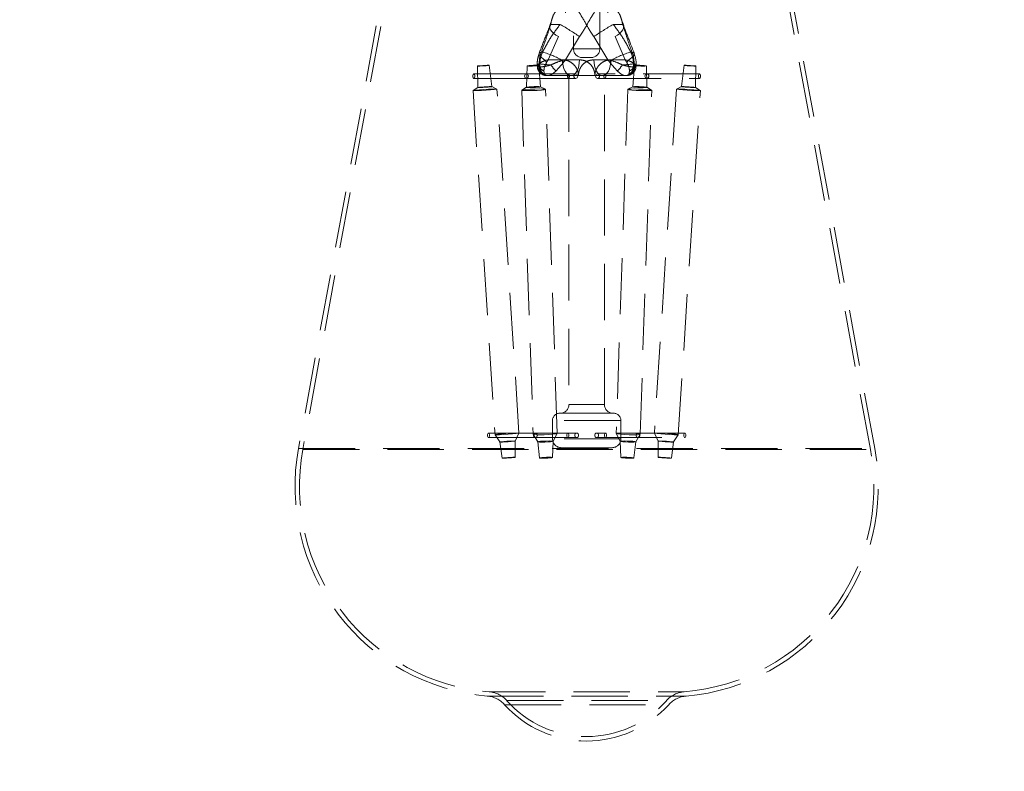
# Model space of a CAD drawing. Header units: millimetres. Extents: x 624 to 866, y 309 to 728.
# Tile 2 of 41: x 646 to 668, y 337 to 354. Entities that reach past the tile are written whole.
import ezdxf

# ---------------------------------------------------------------- set-up
doc = ezdxf.new("R2010")
doc.units = ezdxf.units.MM
doc.linetypes.add('HIDDEN', pattern=[1.905, 1.27, -0.635])
doc.styles.add('SLDTEXTSTYLE0', font='TXT', dxfattribs={"width": 0.75})
doc.dimstyles.new('SLDDIMSTYLE0', dxfattribs={"dimtxt": 3.5, "dimasz": 3.556, "dimexe": 0, "dimexo": 0.0625, "dimgap": 0.875, "dimtad": 1, "dimdec": 0, "dimlfac": 5, "dimrnd": 1e-09, "dimzin": 12, "dimdsep": 46, "dimtxsty": 'SLDTEXTSTYLE0', "dimblk1": 'CLOSED', "dimblk2": 'CLOSED', "dimsah": 1, "dimcen": 0.09, "dimadec": 0, "dimazin": 3, "dimtfac": 1, "dimtdec": 0, "dimtofl": 0, "dimtmove": 0, "dimatfit": 3, "dimldrblk": 'CLOSED', "dimfxl": 0, "dimfrac": 2, "dimtolj": 1, "dimtzin": 12, "dimarcsym": 0})

# ---------------------------------------------------------------- blocks, each defined once
blk = doc.blocks.new('_Closed')
at = {"color": 0, "linetype": 'ByBlock', "lineweight": -2}
for p, q in [((-1, 0.166667), (0, 0)), ((-1, 0.166667), (-1, -0.166667)), ((0, 0), (-1, -0.166667)), ((0, 0), (-1, 0))]:
    blk.add_line(p, q, dxfattribs=at)
blk = doc.blocks.new('_D')
at = {"color": 7, "linetype": 'Continuous', "lineweight": 0}
for p, q in [((665.549, 582.799), (712.89, 582.799)), ((711.89, 582.799), (711.89, 309.161)), ((676.049, 309.161), (712.89, 309.161))]:
    blk.add_line(p, q, dxfattribs=at)
at = {"color": 7, "linetype": 'Continuous', "lineweight": 18, "xscale": 3.556, "yscale": 3.556}
for p, rotation in [((711.89, 582.799, 1.409), 90.00000000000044), ((711.89, 309.161, 1.409), 270.0000000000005)]:
    blk.add_blockref('_Closed', p, dxfattribs=dict(at, rotation=rotation))
at = {"color": 7, "linetype": 'Continuous', "lineweight": 18, "insert": (707.378, 446.948), "char_height": 3.5, "attachment_point": 1, "rotation": 90, "style": 'SLDTEXTSTYLE0'}
blk.add_mtext('1368', dxfattribs=at)

msp = doc.modelspace()

# ---------------------------------------------------------------- linework, layer by layer
at = {"color": 7, "linetype": 'HIDDEN', "lineweight": 18}
for p, q in [((658.753, 361.233), (658.753, 353.323)), ((659.345, 353.323), (659.345, 361.233)), ((655.337, 359.462), (652.549, 344.297)), ((655.436, 359.444), (652.647, 344.279)), ((665.45, 344.279), (662.662, 359.444)), ((665.549, 344.297), (662.76, 359.462)), ((658.259, 353.978), (658.216, 353.848)), ((658.238, 353.874), (658.451, 353.874)), ((659.86, 353.874), (659.647, 353.874)), ((659.884, 353.85), (659.837, 353.98)), ((658.41, 353.597), (658.183, 353.074)), ((658.574, 353.074), (658.889, 353.597)), ((659.523, 353.074), (659.209, 353.597)), ((659.688, 353.597), (659.914, 353.074)), ((658.027, 353.25), (658.054, 353.25)), ((659.343, 353.323), (658.754, 353.323)), ((660.071, 353.25), (660.043, 353.25)), ((656.588, 352.933), (656.593, 352.449)), ((656.908, 352.47), (656.851, 352.95)), ((657.703, 352.937), (657.693, 352.454)), ((658.009, 352.465), (657.967, 352.946)), ((657.979, 352.918), (657.976, 352.983)), ((657.976, 352.983), (657.993, 352.983)), ((657.993, 352.983), (657.99, 352.918)), ((658.183, 353.074), (658.499, 353.074)), ((658.89, 353.074), (658.574, 353.074)), ((659.134, 353.123), (658.953, 353.123)), ((659.145, 353.123), (659.134, 353.123)), ((659.207, 353.074), (659.523, 353.074)), ((659.914, 353.074), (659.598, 353.074)), ((660.131, 352.946), (660.089, 352.465)), ((660.104, 352.983), (660.108, 352.918)), ((660.121, 352.983), (660.104, 352.983)), ((660.118, 352.918), (660.121, 352.983)), ((660.166, 352.929), (660.167, 352.968)), ((660.405, 352.454), (660.395, 352.937)), ((661.246, 352.95), (661.19, 352.47)), ((661.505, 352.449), (661.51, 352.933)), ((657.691, 352.756), (656.504, 352.756)), ((658.803, 352.756), (657.691, 352.756)), ((657.979, 352.918), (657.966, 352.917)), ((657.979, 352.918), (657.99, 352.918)), ((657.99, 352.918), (658.006, 352.917)), ((658.649, 352.718), (658.151, 352.718)), ((658.864, 352.718), (658.649, 352.718)), ((658.649, 352.718), (658.649, 345.295)), ((659.391, 352.718), (658.864, 352.718)), ((659.459, 352.756), (659.295, 352.756)), ((659.923, 352.718), (659.391, 352.718)), ((659.449, 345.295), (659.449, 352.718)), ((661.594, 352.756), (659.459, 352.756)), ((659.931, 352.718), (659.923, 352.718)), ((659.94, 352.718), (659.931, 352.718)), ((659.947, 352.718), (659.94, 352.718)), ((660.092, 352.917), (660.108, 352.918)), ((660.118, 352.918), (660.108, 352.918)), ((660.118, 352.918), (660.131, 352.917)), ((656.504, 352.656), (657.691, 352.656)), ((657.691, 352.656), (658.803, 352.656)), ((659.295, 352.656), (659.459, 352.656)), ((659.459, 352.656), (661.594, 352.656)), ((656.593, 352.45), (656.485, 352.381)), ((656.485, 352.38), (656.982, 344.612)), ((657.023, 352.415), (656.908, 352.47)), ((657.522, 344.647), (657.024, 352.415)), ((657.583, 352.388), (657.842, 344.621)), ((657.694, 352.455), (657.585, 352.39)), ((658.121, 352.408), (658.008, 352.466)), ((658.383, 344.639), (658.123, 352.406)), ((659.975, 352.406), (659.715, 344.639)), ((660.09, 352.466), (659.977, 352.408)), ((660.255, 344.621), (660.515, 352.388)), ((660.513, 352.39), (660.404, 352.455)), ((661.074, 352.415), (660.576, 344.647)), ((661.19, 352.47), (661.074, 352.415)), ((661.115, 344.612), (661.613, 352.38)), ((661.612, 352.381), (661.505, 352.45)), ((659.447, 345.295), (658.65, 345.295)), ((658.278, 344.935), (658.278, 344.518)), ((659.812, 344.935), (658.286, 344.935)), ((659.591, 345.095), (658.438, 345.095)), ((659.66, 345.095), (659.591, 345.095)), ((659.82, 344.518), (659.82, 344.935)), ((657.892, 344.647), (656.834, 344.647)), ((656.834, 344.547), (657.892, 344.547)), ((656.982, 344.612), (657.089, 344.447)), ((657.437, 344.469), (657.522, 344.647)), ((657.842, 344.62), (657.944, 344.452)), ((658.823, 344.647), (657.892, 344.647)), ((657.892, 344.547), (658.823, 344.547)), ((659.812, 344.518), (658.286, 344.518)), ((658.292, 344.463), (658.382, 344.638)), ((659.476, 344.647), (659.274, 344.647)), ((659.274, 344.547), (659.476, 344.547)), ((661.264, 344.647), (659.476, 344.647)), ((659.476, 344.547), (661.264, 344.547)), ((659.715, 344.638), (659.805, 344.463)), ((660.154, 344.452), (660.255, 344.62)), ((660.576, 344.647), (660.66, 344.469)), ((661.009, 344.447), (661.115, 344.612)), ((652.555, 344.297), (665.543, 344.297)), ((652.653, 344.279), (665.445, 344.279)), ((657.089, 344.447), (657.139, 344.082)), ((657.434, 344.101), (657.437, 344.469)), ((657.944, 344.452), (657.982, 344.087)), ((658.278, 344.096), (658.293, 344.464)), ((659.555, 344.318), (658.478, 344.318)), ((659.62, 344.318), (659.555, 344.318)), ((659.805, 344.464), (659.819, 344.096)), ((660.115, 344.087), (660.154, 344.452)), ((660.66, 344.469), (660.663, 344.101)), ((660.959, 344.082), (661.009, 344.447)), ((656.805, 338.712), (661.286, 338.712)), ((656.848, 338.809), (661.243, 338.809)), ((657.204, 338.517), (660.893, 338.517)), ((657.256, 338.608), (660.847, 338.608))]:
    msp.add_line(p, q, dxfattribs=at)
at = {"color": 7, "linetype": 'HIDDEN', "lineweight": 18, "flags": 128}
for points in [[(658.41, 353.597), (658.354, 353.633), (658.305, 353.671), (658.265, 353.71), (658.236, 353.749), (658.219, 353.785), (658.213, 353.819), (658.219, 353.849), (658.238, 353.874)], [(659.86, 353.874), (659.878, 353.849), (659.885, 353.819), (659.879, 353.785), (659.861, 353.749), (659.832, 353.71), (659.793, 353.671), (659.744, 353.633), (659.688, 353.597)], [(658.027, 353.25), (657.998, 353.24), (657.98, 353.226), (657.975, 353.206), (657.981, 353.182), (657.999, 353.155), (658.028, 353.125), (658.067, 353.093), (658.116, 353.06)], [(660.071, 353.25), (660.1, 353.24), (660.117, 353.226), (660.123, 353.206), (660.117, 353.182), (660.099, 353.155), (660.07, 353.125), (660.03, 353.093), (659.982, 353.06)], [(656.603, 352.932), (656.635, 352.933), (656.68, 352.935), (656.731, 352.938), (656.78, 352.942), (656.821, 352.945), (656.845, 352.948), (656.851, 352.95), (656.836, 352.951), (656.804, 352.95), (656.759, 352.948), (656.708, 352.945), (656.658, 352.942), (656.618, 352.938), (656.594, 352.935), (656.588, 352.933), (656.603, 352.932)], [(657.774, 352.932), (657.734, 352.933), (657.709, 352.935), (657.703, 352.938), (657.718, 352.942), (657.75, 352.945), (657.795, 352.948), (657.846, 352.95), (657.896, 352.951), (657.936, 352.95), (657.961, 352.948), (657.966, 352.945), (657.952, 352.942), (657.92, 352.938), (657.875, 352.935), (657.823, 352.933), (657.774, 352.932)], [(657.976, 352.983), (657.96, 352.98), (657.947, 352.976), (657.939, 352.973), (657.935, 352.97), (657.935, 352.967), (657.939, 352.965), (657.947, 352.962), (657.96, 352.96)], [(658.683, 352.718), (658.65, 352.725), (658.617, 352.745), (658.587, 352.777), (658.56, 352.82), (658.537, 352.874), (658.519, 352.935), (658.506, 353.003), (658.499, 353.074)], [(658.706, 352.718), (658.74, 352.725), (658.772, 352.745), (658.803, 352.777), (658.83, 352.82), (658.853, 352.874), (658.871, 352.935), (658.883, 353.003), (658.89, 353.074)], [(659.207, 353.074), (659.214, 353.003), (659.227, 352.935), (659.245, 352.874), (659.268, 352.82), (659.295, 352.777), (659.325, 352.745), (659.358, 352.725), (659.391, 352.718)], [(659.414, 352.718), (659.448, 352.725), (659.48, 352.745), (659.511, 352.777), (659.538, 352.82), (659.561, 352.874), (659.579, 352.935), (659.591, 353.003), (659.598, 353.074)], [(660.121, 352.983), (660.138, 352.98), (660.15, 352.976), (660.159, 352.973), (660.163, 352.97), (660.163, 352.967), (660.159, 352.965), (660.151, 352.962), (660.138, 352.96)], [(660.324, 352.932), (660.364, 352.933), (660.389, 352.935), (660.394, 352.938), (660.38, 352.942), (660.348, 352.945), (660.303, 352.948), (660.251, 352.95), (660.202, 352.951), (660.162, 352.95), (660.137, 352.948), (660.131, 352.945), (660.146, 352.942), (660.178, 352.938), (660.223, 352.935), (660.274, 352.933), (660.324, 352.932)], [(661.495, 352.932), (661.463, 352.933), (661.418, 352.935), (661.367, 352.938), (661.317, 352.942), (661.277, 352.945), (661.252, 352.948), (661.247, 352.95), (661.261, 352.951), (661.294, 352.95), (661.339, 352.948), (661.39, 352.945), (661.439, 352.942), (661.479, 352.938), (661.504, 352.935), (661.509, 352.933), (661.495, 352.932)], [(656.481, 352.706), (656.483, 352.725), (656.488, 352.742), (656.495, 352.752), (656.504, 352.756), (656.513, 352.752), (656.52, 352.742), (656.525, 352.725), (656.527, 352.706), (656.525, 352.687), (656.52, 352.671), (656.513, 352.66), (656.504, 352.656), (656.495, 352.66), (656.488, 352.671), (656.483, 352.687), (656.481, 352.706)], [(657.735, 352.706), (657.732, 352.725), (657.722, 352.742), (657.708, 352.752), (657.691, 352.756), (657.674, 352.752), (657.659, 352.742), (657.65, 352.725), (657.646, 352.706), (657.65, 352.687), (657.659, 352.671), (657.674, 352.66), (657.691, 352.656), (657.708, 352.66), (657.722, 352.671), (657.732, 352.687), (657.735, 352.706)], [(658.615, 352.706), (658.617, 352.725), (658.622, 352.742), (658.63, 352.752), (658.638, 352.756), (658.647, 352.752), (658.655, 352.742), (658.66, 352.725), (658.662, 352.706), (658.66, 352.687), (658.655, 352.671), (658.647, 352.66), (658.638, 352.656), (658.63, 352.66), (658.622, 352.671), (658.617, 352.687), (658.615, 352.706)], [(658.847, 352.706), (658.844, 352.725), (658.835, 352.742), (658.82, 352.752), (658.803, 352.756), (658.786, 352.752), (658.772, 352.742), (658.762, 352.725), (658.759, 352.706), (658.762, 352.687), (658.772, 352.671), (658.786, 352.66), (658.803, 352.656), (658.82, 352.66), (658.835, 352.671), (658.844, 352.687), (658.847, 352.706)], [(659.25, 352.706), (659.254, 352.725), (659.263, 352.742), (659.278, 352.752), (659.295, 352.756), (659.311, 352.752), (659.326, 352.742), (659.335, 352.725), (659.339, 352.706), (659.335, 352.687), (659.326, 352.671), (659.311, 352.66), (659.295, 352.656), (659.278, 352.66), (659.263, 352.671), (659.254, 352.687), (659.25, 352.706)], [(659.482, 352.706), (659.481, 352.725), (659.476, 352.742), (659.468, 352.752), (659.459, 352.756), (659.45, 352.752), (659.443, 352.742), (659.438, 352.725), (659.436, 352.706), (659.438, 352.687), (659.443, 352.671), (659.45, 352.66), (659.459, 352.656), (659.468, 352.66), (659.476, 352.671), (659.481, 352.687), (659.482, 352.706)], [(660.363, 352.706), (660.366, 352.725), (660.376, 352.742), (660.39, 352.752), (660.407, 352.756), (660.424, 352.752), (660.438, 352.742), (660.448, 352.725), (660.451, 352.706), (660.448, 352.687), (660.438, 352.671), (660.424, 352.66), (660.407, 352.656), (660.39, 352.66), (660.376, 352.671), (660.366, 352.687), (660.363, 352.706)], [(661.617, 352.706), (661.615, 352.725), (661.61, 352.742), (661.603, 352.752), (661.594, 352.756), (661.585, 352.752), (661.577, 352.742), (661.572, 352.725), (661.571, 352.706), (661.572, 352.687), (661.577, 352.671), (661.585, 352.66), (661.594, 352.656), (661.603, 352.66), (661.61, 352.671), (661.615, 352.687), (661.617, 352.706)], [(656.515, 352.378), (656.581, 352.379), (656.674, 352.384), (656.778, 352.39), (656.879, 352.397), (656.961, 352.405), (657.012, 352.411), (657.023, 352.415), (656.993, 352.417), (656.927, 352.415), (656.835, 352.411), (656.73, 352.405), (656.629, 352.397), (656.548, 352.39), (656.497, 352.384), (656.486, 352.379), (656.515, 352.378)], [(656.611, 352.448), (656.649, 352.449), (656.703, 352.452), (656.764, 352.455), (656.823, 352.46), (656.871, 352.464), (656.901, 352.468), (656.907, 352.47), (656.89, 352.471), (656.851, 352.47), (656.797, 352.468), (656.736, 352.464), (656.677, 352.46), (656.629, 352.455), (656.6, 352.452), (656.593, 352.449), (656.611, 352.448)], [(657.728, 352.378), (657.646, 352.379), (657.596, 352.384), (657.584, 352.39), (657.613, 352.397), (657.679, 352.405), (657.772, 352.411), (657.876, 352.415), (657.977, 352.417), (658.06, 352.415), (658.11, 352.411), (658.122, 352.405), (658.092, 352.397), (658.027, 352.39), (657.934, 352.384), (657.83, 352.379), (657.728, 352.378)], [(657.778, 352.448), (657.73, 352.449), (657.7, 352.452), (657.694, 352.455), (657.711, 352.46), (657.749, 352.464), (657.803, 352.468), (657.865, 352.47), (657.924, 352.471), (657.972, 352.47), (658.001, 352.468), (658.008, 352.464), (657.991, 352.46), (657.952, 352.455), (657.898, 352.452), (657.837, 352.449), (657.778, 352.448)], [(660.369, 352.378), (660.451, 352.379), (660.502, 352.384), (660.514, 352.39), (660.484, 352.397), (660.418, 352.405), (660.326, 352.411), (660.221, 352.415), (660.12, 352.417), (660.038, 352.415), (659.987, 352.411), (659.976, 352.405), (660.005, 352.397), (660.071, 352.39), (660.163, 352.384), (660.268, 352.379), (660.369, 352.378)], [(660.32, 352.448), (660.368, 352.449), (660.397, 352.452), (660.404, 352.455), (660.387, 352.46), (660.348, 352.464), (660.294, 352.468), (660.233, 352.47), (660.174, 352.471), (660.126, 352.47), (660.096, 352.468), (660.09, 352.464), (660.107, 352.46), (660.145, 352.455), (660.199, 352.452), (660.26, 352.449), (660.32, 352.448)], [(661.582, 352.378), (661.516, 352.379), (661.424, 352.384), (661.319, 352.39), (661.219, 352.397), (661.137, 352.405), (661.086, 352.411), (661.075, 352.415), (661.104, 352.417), (661.17, 352.415), (661.263, 352.411), (661.367, 352.405), (661.468, 352.397), (661.55, 352.39), (661.601, 352.384), (661.612, 352.379), (661.582, 352.378)], [(661.487, 352.448), (661.448, 352.449), (661.394, 352.452), (661.333, 352.455), (661.274, 352.46), (661.226, 352.464), (661.197, 352.468), (661.19, 352.47), (661.208, 352.471), (661.246, 352.47), (661.3, 352.468), (661.361, 352.464), (661.42, 352.46), (661.468, 352.455), (661.498, 352.452), (661.504, 352.449), (661.487, 352.448)], [(656.811, 344.597), (656.813, 344.616), (656.818, 344.632), (656.825, 344.643), (656.834, 344.647), (656.843, 344.643), (656.85, 344.632), (656.855, 344.616), (656.857, 344.597), (656.855, 344.578), (656.85, 344.561), (656.843, 344.551), (656.834, 344.547), (656.825, 344.551), (656.818, 344.561), (656.813, 344.578), (656.811, 344.597)], [(657.013, 344.61), (657.079, 344.612), (657.171, 344.616), (657.276, 344.622), (657.377, 344.63), (657.459, 344.637), (657.509, 344.643), (657.521, 344.648), (657.491, 344.649), (657.425, 344.648), (657.333, 344.643), (657.228, 344.637), (657.127, 344.63), (657.045, 344.622), (656.995, 344.616), (656.983, 344.612), (657.013, 344.61)], [(657.988, 344.61), (657.906, 344.612), (657.855, 344.616), (657.843, 344.622), (657.873, 344.63), (657.939, 344.637), (658.031, 344.643), (658.136, 344.648), (658.237, 344.649), (658.319, 344.648), (658.37, 344.643), (658.382, 344.637), (658.352, 344.63), (658.286, 344.622), (658.194, 344.616), (658.089, 344.612), (657.988, 344.61)], [(657.936, 344.597), (657.933, 344.616), (657.923, 344.632), (657.909, 344.643), (657.892, 344.647), (657.875, 344.643), (657.86, 344.632), (657.851, 344.616), (657.847, 344.597), (657.851, 344.578), (657.86, 344.561), (657.875, 344.551), (657.892, 344.547), (657.909, 344.551), (657.923, 344.561), (657.933, 344.578), (657.936, 344.597)], [(658.599, 344.597), (658.601, 344.616), (658.606, 344.632), (658.613, 344.643), (658.622, 344.647), (658.631, 344.643), (658.638, 344.632), (658.643, 344.616), (658.645, 344.597), (658.643, 344.578), (658.638, 344.561), (658.631, 344.551), (658.622, 344.547), (658.613, 344.551), (658.606, 344.561), (658.601, 344.578), (658.599, 344.597)], [(658.868, 344.597), (658.864, 344.616), (658.855, 344.632), (658.84, 344.643), (658.823, 344.647), (658.807, 344.643), (658.792, 344.632), (658.783, 344.616), (658.779, 344.597), (658.783, 344.578), (658.792, 344.561), (658.807, 344.551), (658.823, 344.547), (658.84, 344.551), (658.855, 344.561), (658.864, 344.578), (658.868, 344.597)], [(659.23, 344.597), (659.233, 344.616), (659.243, 344.632), (659.257, 344.643), (659.274, 344.647), (659.291, 344.643), (659.306, 344.632), (659.315, 344.616), (659.319, 344.597), (659.315, 344.578), (659.306, 344.561), (659.291, 344.551), (659.274, 344.547), (659.257, 344.551), (659.243, 344.561), (659.233, 344.578), (659.23, 344.597)], [(659.499, 344.597), (659.497, 344.616), (659.492, 344.632), (659.485, 344.643), (659.476, 344.647), (659.467, 344.643), (659.459, 344.632), (659.454, 344.616), (659.453, 344.597), (659.454, 344.578), (659.459, 344.561), (659.467, 344.551), (659.476, 344.547), (659.485, 344.551), (659.492, 344.561), (659.497, 344.578), (659.499, 344.597)], [(660.11, 344.61), (660.192, 344.612), (660.243, 344.616), (660.254, 344.622), (660.225, 344.63), (660.159, 344.637), (660.067, 344.643), (659.962, 344.648), (659.861, 344.649), (659.778, 344.648), (659.728, 344.643), (659.716, 344.637), (659.746, 344.63), (659.812, 344.622), (659.904, 344.616), (660.009, 344.612), (660.11, 344.61)], [(660.162, 344.597), (660.165, 344.616), (660.175, 344.632), (660.189, 344.643), (660.206, 344.647), (660.223, 344.643), (660.237, 344.632), (660.247, 344.616), (660.25, 344.597), (660.247, 344.578), (660.237, 344.561), (660.223, 344.551), (660.206, 344.547), (660.189, 344.551), (660.175, 344.561), (660.165, 344.578), (660.162, 344.597)], [(661.085, 344.61), (661.019, 344.612), (660.926, 344.616), (660.822, 344.622), (660.721, 344.63), (660.639, 344.637), (660.588, 344.643), (660.577, 344.648), (660.607, 344.649), (660.673, 344.648), (660.765, 344.643), (660.87, 344.637), (660.971, 344.63), (661.053, 344.622), (661.103, 344.616), (661.114, 344.612), (661.085, 344.61)], [(661.287, 344.597), (661.285, 344.616), (661.28, 344.632), (661.272, 344.643), (661.264, 344.647), (661.255, 344.643), (661.247, 344.632), (661.242, 344.616), (661.24, 344.597), (661.242, 344.578), (661.247, 344.561), (661.255, 344.551), (661.264, 344.547), (661.272, 344.551), (661.28, 344.561), (661.285, 344.578), (661.287, 344.597)], [(657.109, 344.445), (657.151, 344.446), (657.211, 344.449), (657.279, 344.453), (657.344, 344.458), (657.397, 344.463), (657.429, 344.467), (657.437, 344.469), (657.417, 344.47), (657.375, 344.469), (657.315, 344.467), (657.248, 344.463), (657.182, 344.458), (657.129, 344.453), (657.097, 344.449), (657.09, 344.446), (657.109, 344.445)], [(658.038, 344.445), (657.985, 344.446), (657.952, 344.449), (657.944, 344.453), (657.963, 344.458), (658.006, 344.463), (658.066, 344.467), (658.133, 344.469), (658.199, 344.47), (658.252, 344.469), (658.284, 344.467), (658.292, 344.463), (658.273, 344.458), (658.23, 344.453), (658.171, 344.449), (658.103, 344.446), (658.038, 344.445)], [(660.06, 344.445), (660.113, 344.446), (660.146, 344.449), (660.153, 344.453), (660.134, 344.458), (660.092, 344.463), (660.032, 344.467), (659.964, 344.469), (659.899, 344.47), (659.846, 344.469), (659.813, 344.467), (659.806, 344.463), (659.825, 344.458), (659.867, 344.453), (659.927, 344.449), (659.995, 344.446), (660.06, 344.445)], [(660.989, 344.445), (660.946, 344.446), (660.887, 344.449), (660.819, 344.453), (660.754, 344.458), (660.701, 344.463), (660.668, 344.467), (660.661, 344.469), (660.68, 344.47), (660.723, 344.469), (660.782, 344.467), (660.85, 344.463), (660.915, 344.458), (660.968, 344.453), (661.001, 344.449), (661.008, 344.446), (660.989, 344.445)], [(657.156, 344.081), (657.192, 344.082), (657.242, 344.084), (657.3, 344.088), (657.355, 344.092), (657.4, 344.096), (657.427, 344.099), (657.434, 344.101), (657.417, 344.102), (657.381, 344.101), (657.331, 344.099), (657.273, 344.096), (657.218, 344.092), (657.173, 344.088), (657.146, 344.084), (657.139, 344.082), (657.156, 344.081)], [(658.062, 344.081), (658.017, 344.082), (657.989, 344.084), (657.983, 344.088), (657.999, 344.092), (658.035, 344.096), (658.086, 344.099), (658.143, 344.101), (658.199, 344.102), (658.244, 344.101), (658.271, 344.099), (658.278, 344.096), (658.262, 344.092), (658.225, 344.088), (658.175, 344.084), (658.118, 344.082), (658.062, 344.081)], [(660.036, 344.081), (660.081, 344.082), (660.108, 344.084), (660.115, 344.088), (660.099, 344.092), (660.062, 344.096), (660.012, 344.099), (659.955, 344.101), (659.899, 344.102), (659.854, 344.101), (659.826, 344.099), (659.82, 344.096), (659.836, 344.092), (659.872, 344.088), (659.923, 344.084), (659.98, 344.082), (660.036, 344.081)], [(660.942, 344.081), (660.906, 344.082), (660.855, 344.084), (660.798, 344.088), (660.743, 344.092), (660.698, 344.096), (660.67, 344.099), (660.664, 344.101), (660.68, 344.102), (660.716, 344.101), (660.767, 344.099), (660.824, 344.096), (660.88, 344.092), (660.924, 344.088), (660.952, 344.084), (660.958, 344.082), (660.942, 344.081)]]:
    msp.add_lwpolyline(points, dxfattribs=at)
at = {"color": 7, "linetype": 'Continuous', "lineweight": 25}
for start, end in [(94.515, 242.7971), (0, 85.485)]:
    msp.add_arc((659.049, 340.29), 35, start, end, dxfattribs=at)
at = {"color": 7, "linetype": 'HIDDEN', "lineweight": 18}
for centre, radius, start, end in [((659.049, 340.29), 34.6, 91.8218, 244.1154), ((659.049, 340.29), 34.6, 0, 88.1782), ((654.243, 346.732), 8.29, 55.9123, 59.4955), ((663.855, 346.732), 8.29, 120.5045, 124.0877), ((657.469, 351.25), 2.084, 60.3369, 73.6986), ((658.953, 353.323), 0.2, 180, 270), ((659.145, 353.323), 0.2, 270, 0), ((660.628, 351.25), 2.084, 106.3014, 119.6631), ((658.169, 353.027), 0.22, 197.8255, 247.2539), ((658.361, 355.625), 2.668, 262.0759, 267.5086), ((658.45, 353.224), 0.372, 206.052, 214.3934), ((658.763, 353.275), 0.607, 211.3365, 228.0488), ((657.956, 352.767), 0.618, 23.4657, 28.2844), ((660.141, 352.767), 0.618, 151.7156, 156.5343), ((659.334, 353.275), 0.607, 311.9512, 328.6635), ((659.737, 355.625), 2.668, 272.4914, 277.9241), ((659.648, 353.224), 0.372, 325.6066, 333.948), ((659.928, 353.027), 0.22, 292.7461, 342.1745), ((658.159, 352.911), 0.193, 178.0779, 267.6474), ((658.169, 352.908), 0.19, 176.8983, 266.5194), ((658.179, 352.907), 0.189, 176.6443, 266.1957), ((658.191, 352.904), 0.186, 175.8019, 264.7584), ((659.906, 352.904), 0.186, 275.2416, 4.1981), ((659.919, 352.907), 0.189, 273.8043, 3.3557), ((659.929, 352.908), 0.19, 273.4806, 3.1017), ((659.939, 352.911), 0.193, 272.3526, 1.9221), ((658.449, 345.295), 0.2, 270, 0), ((659.649, 345.295), 0.2, 180, 270), ((658.438, 344.935), 0.16, 90, 180), ((659.66, 344.935), 0.16, 0, 90), ((658.478, 344.518), 0.2, 180, 270), ((659.62, 344.518), 0.2, 270, 0), ((657.215, 343.439), 4.745, 169.5807, 265.0349), ((657.215, 343.439), 4.645, 169.5807, 265.4656), ((660.882, 343.439), 4.645, 274.5344, 10.4193), ((660.882, 343.439), 4.745, 274.9651, 10.4193), ((656.753, 338.114), 0.6, 42.2134, 85.0349), ((656.801, 338.211), 0.6, 41.4656, 85.4656), ((661.297, 338.211), 0.6, 94.5344, 138.5344), ((661.345, 338.114), 0.6, 94.9651, 137.7866), ((659.049, 340.197), 2.5, 222.2134, 317.7866), ((659.049, 340.197), 2.4, 221.4656, 318.5344)]:
    msp.add_arc(centre, radius, start, end, dxfattribs=at)
for points, knots in [([(658.238, 353.874), (658.251, 353.938), (658.277, 354.066), (658.378, 354.214), (658.52, 354.325), (658.617, 354.389), (658.647, 354.406), (658.655, 354.41), (658.662, 354.412), (658.668, 354.412), (658.676, 354.41), (658.695, 354.403), (658.769, 354.368), (658.988, 354.266), (659.278, 354.129), (659.514, 353.982), (659.612, 353.902), (659.647, 353.874)], [0, 0, 0, 0, 0.146382, 0.296127, 0.436884, 0.484946, 0.491483, 0.494686, 0.498453, 0.502925, 0.503428, 0.509414, 0.529967, 0.612231, 0.823917, 0.938299, 1, 1, 1, 1]), ([(659.209, 353.597), (659.182, 353.638), (659.092, 353.773), (658.964, 354.015), (658.824, 354.232), (658.721, 354.356), (658.686, 354.394), (658.673, 354.406), (658.668, 354.408), (658.666, 354.409), (658.663, 354.408), (658.661, 354.405), (658.657, 354.4), (658.644, 354.374), (658.607, 354.281), (658.538, 354.021), (658.462, 353.771), (658.41, 353.597)], [0, 0, 0, 0, 0.07559, 0.246559, 0.418242, 0.472596, 0.492707, 0.497908, 0.499273, 0.500342, 0.5014, 0.504366, 0.507243, 0.513499, 0.560803, 0.693284, 1, 1, 1, 1]), ([(659.86, 353.874), (659.847, 353.938), (659.82, 354.066), (659.719, 354.214), (659.577, 354.325), (659.481, 354.389), (659.45, 354.406), (659.443, 354.41), (659.436, 354.412), (659.429, 354.412), (659.422, 354.41), (659.403, 354.403), (659.328, 354.368), (659.11, 354.266), (658.82, 354.129), (658.584, 353.982), (658.485, 353.902), (658.451, 353.874)], [0, 0, 0, 0, 0.146382, 0.296127, 0.436884, 0.484946, 0.491483, 0.494686, 0.498453, 0.502925, 0.503428, 0.509414, 0.529967, 0.612231, 0.823917, 0.938299, 1, 1, 1, 1]), ([(658.889, 353.597), (658.916, 353.638), (659.005, 353.773), (659.134, 354.015), (659.274, 354.232), (659.377, 354.356), (659.412, 354.394), (659.425, 354.406), (659.43, 354.408), (659.432, 354.409), (659.434, 354.408), (659.437, 354.405), (659.44, 354.4), (659.454, 354.374), (659.491, 354.281), (659.56, 354.021), (659.635, 353.771), (659.688, 353.597)], [0, 0, 0, 0, 0.07559, 0.246559, 0.418242, 0.472596, 0.492707, 0.497908, 0.499273, 0.500342, 0.5014, 0.504366, 0.507243, 0.513499, 0.560803, 0.693284, 1, 1, 1, 1]), ([(658.219, 353.846), (658.188, 353.768), (658.107, 353.564), (658.026, 353.351), (657.975, 353.219)], [0, 0, 0, 0, 0.379428, 1, 1, 1, 1]), ([(658.027, 353.25), (658.065, 353.358), (658.143, 353.578), (658.206, 353.775), (658.238, 353.874)], [0, 0, 0, 0, 0.4942335, 1, 1, 1, 1]), ([(658.451, 353.874), (658.377, 353.777), (658.228, 353.581), (658.113, 353.361), (658.054, 353.25)], [0, 0, 0, 0, 0.492821, 1, 1, 1, 1]), ([(659.647, 353.874), (659.721, 353.777), (659.87, 353.581), (659.985, 353.361), (660.043, 353.25)], [0, 0, 0, 0, 0.492821, 1, 1, 1, 1]), ([(660.071, 353.25), (660.064, 353.268), (660.02, 353.386), (659.947, 353.604), (659.889, 353.784), (659.86, 353.874)], [0, 0, 0, 0, 0.085499, 0.538073, 1, 1, 1, 1]), ([(660.124, 353.219), (660.09, 353.305), (660.005, 353.518), (659.926, 353.724), (659.879, 353.846)], [0, 0, 0, 0, 0.405771, 1, 1, 1, 1]), ([(657.979, 353.218), (657.961, 353.164), (657.93, 353.071), (657.934, 352.973), (657.936, 352.932)], [0, 0, 0, 0, 0.580851, 1, 1, 1, 1]), ([(657.976, 352.983), (657.98, 353.051), (657.986, 353.143), (658.018, 353.227), (658.027, 353.25)], [0, 0, 0, 0, 0.73249, 1, 1, 1, 1]), ([(658.054, 353.25), (658.031, 353.186), (657.999, 353.1), (657.995, 353.007), (657.993, 352.983)], [0, 0, 0, 0, 0.7319628, 1, 1, 1, 1]), ([(660.043, 353.25), (660.067, 353.186), (660.099, 353.1), (660.103, 353.007), (660.104, 352.983)], [0, 0, 0, 0, 0.7319628, 1, 1, 1, 1]), ([(660.121, 352.983), (660.117, 353.051), (660.112, 353.143), (660.08, 353.227), (660.071, 353.25)], [0, 0, 0, 0, 0.73249, 1, 1, 1, 1]), ([(660.161, 352.932), (660.163, 352.966), (660.168, 353.064), (660.139, 353.157), (660.119, 353.218)], [0, 0, 0, 0, 0.349023, 1, 1, 1, 1]), ([(657.937, 352.928), (657.938, 352.91), (657.941, 352.866), (657.974, 352.801), (658.031, 352.749), (658.095, 352.721), (658.136, 352.72), (658.153, 352.72)], [0, 0, 0, 0, 0.170886, 0.397118, 0.628616, 0.84232, 1, 1, 1, 1]), ([(657.966, 352.917), (657.958, 352.917), (657.94, 352.917), (657.938, 352.924), (657.937, 352.928)], [0, 0, 0, 0, 0.442004, 1, 1, 1, 1]), ([(657.96, 352.96), (657.974, 352.977), (658.008, 353.016), (658.077, 353.044), (658.116, 353.06)], [0, 0, 0, 0, 0.433169, 1, 1, 1, 1]), ([(658.006, 352.917), (658.019, 352.917), (658.054, 352.917), (658.134, 352.929), (658.206, 352.949), (658.245, 352.96)], [0, 0, 0, 0, 0.230431, 0.580076, 1, 1, 1, 1]), ([(658.084, 352.824), (658.086, 352.85), (658.089, 352.908), (658.124, 352.976), (658.143, 353.014)], [0, 0, 0, 0, 0.434059, 1, 1, 1, 1]), ([(658.116, 353.06), (658.127, 353.062), (658.143, 353.066), (658.162, 353.07), (658.173, 353.072), (658.178, 353.073), (658.181, 353.074), (658.183, 353.074), (658.183, 353.074)], [0, 0, 0, 0, 0.4903377, 0.7381805, 0.8652321, 0.9305948, 0.9773591, 1, 1, 1, 1]), ([(658.143, 353.014), (658.15, 353.024), (658.159, 353.039), (658.171, 353.056), (658.177, 353.065), (658.18, 353.07), (658.182, 353.072), (658.183, 353.074), (658.183, 353.074)], [0, 0, 0, 0, 0.502516, 0.750045, 0.874109, 0.936556, 0.97743, 1, 1, 1, 1]), ([(658.245, 352.96), (658.281, 352.977), (658.365, 353.016), (658.451, 353.044), (658.501, 353.06)], [0, 0, 0, 0, 0.433169, 1, 1, 1, 1]), ([(658.358, 352.824), (658.381, 352.85), (658.436, 352.908), (658.492, 352.976), (658.523, 353.014)], [0, 0, 0, 0, 0.434059, 1, 1, 1, 1]), ([(658.499, 353.074), (658.533, 353.071), (658.606, 353.065), (658.711, 353.013), (658.786, 352.94), (658.828, 352.87), (658.847, 352.823), (658.857, 352.783), (658.861, 352.757), (658.863, 352.739), (658.863, 352.731), (658.864, 352.728), (658.864, 352.726), (658.864, 352.723), (658.864, 352.722), (658.864, 352.721), (658.864, 352.72), (658.864, 352.719), (658.864, 352.718)], [0, 0, 0, 0, 0.191655, 0.414167, 0.629893, 0.73415, 0.836998, 0.887902, 0.943758, 0.971852, 0.981792, 0.981881, 0.989902, 0.989979, 0.995659, 0.995715, 0.997136, 1, 1, 1, 1]), ([(658.501, 353.06), (658.513, 353.062), (658.531, 353.066), (658.552, 353.07), (658.563, 353.072), (658.569, 353.073), (658.572, 353.074), (658.574, 353.074), (658.574, 353.074)], [0, 0, 0, 0, 0.490338, 0.738181, 0.865232, 0.930595, 0.977359, 1, 1, 1, 1]), ([(658.523, 353.014), (658.532, 353.024), (658.545, 353.039), (658.56, 353.056), (658.567, 353.065), (658.571, 353.07), (658.573, 353.072), (658.574, 353.074), (658.574, 353.074)], [0, 0, 0, 0, 0.502516, 0.750045, 0.874109, 0.936556, 0.97743, 1, 1, 1, 1]), ([(658.864, 352.718), (658.864, 352.719), (658.864, 352.72), (658.864, 352.721), (658.864, 352.722), (658.864, 352.723), (658.864, 352.726), (658.864, 352.728), (658.864, 352.731), (658.865, 352.739), (658.866, 352.757), (658.869, 352.783), (658.878, 352.823), (658.895, 352.87), (658.933, 352.94), (659.002, 353.013), (659.102, 353.065), (659.174, 353.071), (659.207, 353.074)], [0, 0, 0, 0, 0.002864, 0.004285, 0.004341, 0.010021, 0.010098, 0.018119, 0.018208, 0.028148, 0.056242, 0.112098, 0.163002, 0.26585, 0.370107, 0.585833, 0.808345, 1, 1, 1, 1]), ([(659.234, 352.718), (659.234, 352.719), (659.234, 352.72), (659.234, 352.721), (659.234, 352.722), (659.234, 352.723), (659.234, 352.726), (659.234, 352.728), (659.233, 352.731), (659.233, 352.739), (659.232, 352.757), (659.228, 352.783), (659.219, 352.823), (659.203, 352.87), (659.165, 352.94), (659.096, 353.013), (658.996, 353.065), (658.924, 353.071), (658.89, 353.074)], [0, 0, 0, 0, 0.002864, 0.004285, 0.004341, 0.010021, 0.010098, 0.018119, 0.018208, 0.028148, 0.056242, 0.112098, 0.163002, 0.26585, 0.370107, 0.585833, 0.808345, 1, 1, 1, 1]), ([(659.598, 353.074), (659.565, 353.071), (659.492, 353.065), (659.386, 353.013), (659.312, 352.94), (659.27, 352.87), (659.251, 352.823), (659.241, 352.783), (659.236, 352.757), (659.235, 352.739), (659.234, 352.731), (659.234, 352.728), (659.234, 352.726), (659.234, 352.723), (659.234, 352.722), (659.234, 352.721), (659.234, 352.72), (659.234, 352.719), (659.234, 352.718)], [0, 0, 0, 0, 0.191655, 0.414167, 0.629893, 0.73415, 0.836998, 0.887902, 0.943758, 0.971852, 0.981792, 0.981881, 0.989902, 0.989979, 0.995659, 0.995715, 0.997136, 1, 1, 1, 1]), ([(659.523, 353.074), (659.524, 353.074), (659.526, 353.074), (659.529, 353.073), (659.535, 353.072), (659.545, 353.07), (659.566, 353.066), (659.585, 353.062), (659.597, 353.06)], [0, 0, 0, 0, 0.022641, 0.069405, 0.134768, 0.261819, 0.509662, 1, 1, 1, 1]), ([(659.523, 353.074), (659.524, 353.074), (659.525, 353.072), (659.527, 353.07), (659.531, 353.065), (659.538, 353.056), (659.553, 353.039), (659.566, 353.024), (659.574, 353.014)], [0, 0, 0, 0, 0.02257, 0.063444, 0.125891, 0.249955, 0.497484, 1, 1, 1, 1]), ([(659.74, 352.824), (659.716, 352.85), (659.662, 352.908), (659.606, 352.976), (659.574, 353.014)], [0, 0, 0, 0, 0.434059, 1, 1, 1, 1]), ([(659.597, 353.06), (659.646, 353.044), (659.733, 353.016), (659.816, 352.977), (659.852, 352.96)], [0, 0, 0, 0, 0.5668311, 1, 1, 1, 1]), ([(659.852, 352.96), (659.892, 352.949), (659.964, 352.929), (660.044, 352.917), (660.078, 352.917), (660.092, 352.917)], [0, 0, 0, 0, 0.419924, 0.769569, 1, 1, 1, 1]), ([(659.982, 353.06), (659.971, 353.062), (659.955, 353.066), (659.935, 353.07), (659.925, 353.072), (659.919, 353.073), (659.916, 353.074), (659.915, 353.074), (659.914, 353.074)], [0, 0, 0, 0, 0.490338, 0.738181, 0.865232, 0.930595, 0.977359, 1, 1, 1, 1]), ([(659.955, 353.014), (659.948, 353.024), (659.938, 353.039), (659.926, 353.056), (659.92, 353.065), (659.917, 353.07), (659.915, 353.072), (659.915, 353.074), (659.914, 353.074)], [0, 0, 0, 0, 0.502516, 0.750045, 0.874109, 0.936556, 0.97743, 1, 1, 1, 1]), ([(659.951, 352.721), (659.971, 352.722), (660.017, 352.724), (660.083, 352.76), (660.133, 352.816), (660.159, 352.877), (660.16, 352.914), (660.161, 352.928)], [0, 0, 0, 0, 0.185122, 0.419294, 0.654499, 0.860892, 1, 1, 1, 1]), ([(660.014, 352.824), (660.012, 352.85), (660.008, 352.908), (659.974, 352.976), (659.955, 353.014)], [0, 0, 0, 0, 0.434059, 1, 1, 1, 1]), ([(660.138, 352.96), (660.123, 352.977), (660.089, 353.016), (660.021, 353.044), (659.982, 353.06)], [0, 0, 0, 0, 0.433169, 1, 1, 1, 1]), ([(660.131, 352.917), (660.139, 352.917), (660.159, 352.917), (660.168, 352.929), (660.149, 352.949), (660.138, 352.96)], [0, 0, 0, 0, 0.230431, 0.580076, 1, 1, 1, 1]), ([(658.084, 352.824), (658.086, 352.799), (658.091, 352.754), (658.118, 352.723), (658.142, 352.72), (658.151, 352.718)], [0, 0, 0, 0, 0.4191814, 0.7688435, 1, 1, 1, 1]), ([(658.174, 352.718), (658.187, 352.72), (658.218, 352.723), (658.28, 352.754), (658.33, 352.799), (658.358, 352.824)], [0, 0, 0, 0, 0.2311565, 0.5808186, 1, 1, 1, 1]), ([(659.923, 352.718), (659.911, 352.72), (659.88, 352.723), (659.817, 352.754), (659.767, 352.799), (659.74, 352.824)], [0, 0, 0, 0, 0.231156, 0.580819, 1, 1, 1, 1]), ([(660.014, 352.824), (660.011, 352.799), (660.007, 352.754), (659.979, 352.723), (659.956, 352.72), (659.947, 352.718)], [0, 0, 0, 0, 0.419181, 0.768844, 1, 1, 1, 1])]:
    msp.add_open_spline(points, degree=3, knots=knots, dxfattribs=at)

# ---------------------------------------------------------------- dimensions: what is measured, and where the dimension line sits
at = {"color": 7, "linetype": 'Continuous', "lineweight": 18}
dim = msp.add_linear_dim(base=(711.89, 309.161), p1=(664.549, 582.799), p2=(675.049, 309.161), angle=90, dimstyle='SLDDIMSTYLE0', dxfattribs=at)
dim.commit()
dim.dimension.update_dxf_attribs({"geometry": '_D', "text_midpoint": (711.89, 452.12), "dimtype": 160})

doc.saveas('drawing.dxf')
